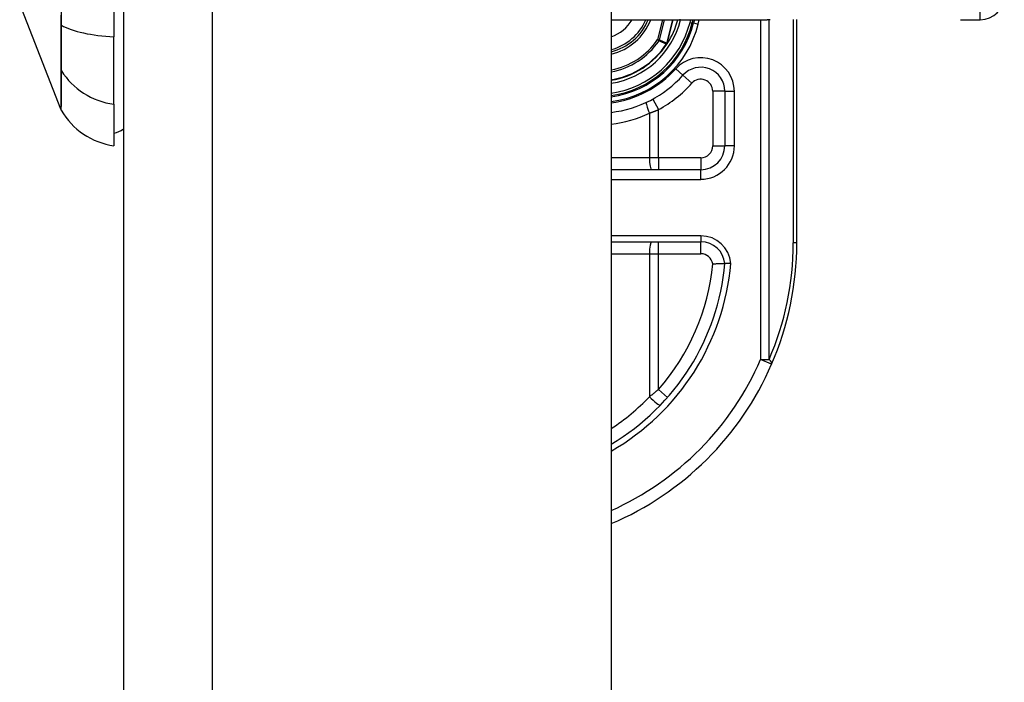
# Model space of a CAD drawing. Header units: inches. Extents: x 2.3 to 72.2, y 3.3 to 39.4.
# Tile 65 of 76: x 34.9 to 36.5, y 10.3 to 11.4. Entities that reach past the tile are written whole.
import ezdxf

# ---------------------------------------------------------------- set-up
doc = ezdxf.new("R2010")
doc.units = ezdxf.units.IN
doc.header["$MEASUREMENT"] = 0
doc.layers.add('Visible Edges(ANSI)', color=7, linetype='Continuous', lineweight=25)
doc.layers.add('Visible Tangent Edges(ANSI)', color=7, linetype='Continuous', lineweight=25)

msp = doc.modelspace()

# ---------------------------------------------------------------- linework, layer by layer
at = {"layer": 'Visible Edges(ANSI)'}
for p, q in [((35.1039, 27.2221), (35.1039, 7.7111)), ((35.9039, 27.2221), (35.9039, 7.7111)), ((35.0882, 12.2269), (35.0882, 11.4034)), ((35.0013, 11.2843), (34.9336, 11.4582)), ((35.9039, 11.4313), (36.1599, 11.4313)), ((36.037, 11.4259), (36.0384, 11.4313)), ((36.0404, 11.4313), (36.0391, 11.4261)), ((36.2084, 11.0651), (36.2084, 11.4316)), ((36.4769, 11.4313), (36.5094, 11.4313)), ((35.0882, 11.2926), (35.0882, 11.4034)), ((35.9958, 11.392), (35.9951, 11.3912)), ((36.0903, 11.3139), (36.0903, 11.2246)), ((35.0882, 11.2926), (35.0882, 11.2246)), ((36.0509, 11.1852), (35.9039, 11.1852)), ((35.9039, 11.0671), (36.0511, 11.0671))]:
    msp.add_line(p, q, dxfattribs=at)
at = {"layer": 'Visible Edges(ANSI)', "flags": 128}
for points in [[(35.9959, 11.392), (35.9958, 11.392), (35.9958, 11.392), (35.9957, 11.3919), (35.9957, 11.3919), (35.9957, 11.3919), (35.9956, 11.3918), (35.9956, 11.3918), (35.9955, 11.3918), (35.9955, 11.3917), (35.9954, 11.3917), (35.9954, 11.3917), (35.9954, 11.3917), (35.9953, 11.3916), (35.9953, 11.3916), (35.9952, 11.3916), (35.9952, 11.3916), (35.9951, 11.3915), (35.9951, 11.3915), (35.995, 11.3915), (35.995, 11.3915), (35.9949, 11.3915), (35.9949, 11.3914), (35.9949, 11.3914), (35.9948, 11.3914)], [(35.996, 11.3922), (35.996, 11.3922), (35.996, 11.3922), (35.996, 11.3922), (35.996, 11.3922), (35.996, 11.3922), (35.996, 11.3922), (35.996, 11.3921), (35.996, 11.3921), (35.9959, 11.3921), (35.9959, 11.3921), (35.9959, 11.3921), (35.9959, 11.3921), (35.9959, 11.3921), (35.9959, 11.3921), (35.9959, 11.3921), (35.9959, 11.3921), (35.9959, 11.3921), (35.9959, 11.3921), (35.9959, 11.3921), (35.9959, 11.392), (35.9959, 11.392), (35.9959, 11.392), (35.9959, 11.392), (35.9959, 11.392)], [(36.0705, 11.0311), (36.0718, 11.0311), (36.0731, 11.0312), (36.0744, 11.0312), (36.0756, 11.0312), (36.0769, 11.0313), (36.0781, 11.0313), (36.0792, 11.0313), (36.0804, 11.0313), (36.0815, 11.0313), (36.0825, 11.0314), (36.0835, 11.0314), (36.0845, 11.0314), (36.0854, 11.0314), (36.0862, 11.0314), (36.087, 11.0314), (36.0876, 11.0314), (36.0883, 11.0314), (36.0888, 11.0314), (36.0893, 11.0314), (36.0896, 11.0314), (36.0899, 11.0314), (36.0901, 11.0314), (36.0903, 11.0314), (36.0903, 11.0314)], [(36.1002, 11.0314), (36.0995, 11.0314), (36.0989, 11.0314), (36.0983, 11.0314), (36.0976, 11.0314), (36.097, 11.0314), (36.0964, 11.0314), (36.0958, 11.0314), (36.0953, 11.0314), (36.0947, 11.0314), (36.0942, 11.0314), (36.0937, 11.0314), (36.0932, 11.0314), (36.0928, 11.0314), (36.0924, 11.0314), (36.092, 11.0314), (36.0916, 11.0314), (36.0913, 11.0314), (36.0911, 11.0314), (36.0908, 11.0314), (36.0906, 11.0314), (36.0905, 11.0314), (36.0904, 11.0314), (36.0903, 11.0314), (36.0903, 11.0314)]]:
    msp.add_lwpolyline(points, dxfattribs=at)
at = {"layer": 'Visible Edges(ANSI)'}
for centre, radius, start, end in [((36.5094, 11.4706), 0.0394, 270, 0), ((35.8824, 11.4651), 0.089, 283.9794, 337.6397), ((35.8824, 11.4651), 0.1615, 277.6503, 346.0291), ((35.8824, 11.4651), 0.1595, 277.7468, 345.776), ((35.8824, 11.4651), 0.135, 327.2981, 345.4721), ((35.8824, 11.4651), 0.1348, 279.1773, 326.7398), ((35.8824, 11.4651), 0.187, 276.5969, 318.1031), ((36.0509, 11.3139), 0.0394, 0, 138.1031), ((35.0105, 11.2879), 0.00984, 201.2505, 209.7291), ((35.1045, 11.3415), 0.1181, 209.7291, 262.0587), ((35.0803, 11.2836), 0.0394, 281.537, 306.8699), ((36.0509, 11.2246), 0.0394, 270, 0), ((36.0511, 11.0277), 0.0394, 5.3938, 90), ((35.7084, 11.0651), 0.5, 336.5561, 0), ((35.7084, 11.0651), 0.3834, 300.6602, 354.9569), ((35.7084, 11.0651), 0.5, 293.0167, 336.5561)]:
    msp.add_arc(centre, radius, start, end, dxfattribs=at)
at = {"layer": 'Visible Tangent Edges(ANSI)'}
for p, q in [((35.2499, 7.7111), (35.2499, 27.2221)), ((36.5094, 11.4313), (36.5094, 11.6281)), ((35.0012, 11.4231), (35.0012, 11.4227)), ((35.9883, 11.4313), (35.98, 11.3986)), ((35.983, 11.3978), (35.9915, 11.4313)), ((36.0048, 11.4313), (35.995, 11.3925)), ((35.9952, 11.3924), (36.005, 11.4313)), ((36.0178, 11.4308), (36.016, 11.4313)), ((36.0178, 11.4308), (36.0179, 11.4313)), ((36.0343, 11.4313), (36.0332, 11.4269)), ((36.0332, 11.4269), (36.037, 11.4259)), ((36.0391, 11.4261), (36.0372, 11.4266)), ((36.0391, 11.4261), (36.0468, 11.4242)), ((36.0468, 11.4242), (36.0485, 11.4313)), ((36.1491, 11.4313), (36.1491, 10.874)), ((36.163, 10.874), (36.163, 11.4313)), ((36.2027, 11.4316), (36.2027, 11.0651)), ((35.983, 11.3978), (35.98, 11.3986)), ((35.98, 11.3986), (35.9826, 11.3968)), ((35.9946, 11.3916), (35.9948, 11.3914)), ((35.9948, 11.3919), (35.995, 11.3919)), ((35.9948, 11.3914), (35.9951, 11.3912)), ((35.995, 11.3925), (35.9952, 11.3924)), ((35.0012, 11.3496), (35.0012, 11.3495)), ((36.0216, 11.3402), (36.0099, 11.3508)), ((36.0216, 11.3402), (36.0363, 11.3271)), ((36.0903, 11.3139), (36.0706, 11.3139)), ((36.0706, 11.3139), (36.0706, 11.2246)), ((36.0903, 11.3139), (36.1061, 11.3139)), ((36.1061, 11.2246), (36.1061, 11.3139)), ((35.9722, 11.301), (35.9816, 11.2838)), ((35.9667, 11.2781), (35.9667, 11.2049)), ((35.9816, 11.2049), (35.9816, 11.2838)), ((36.0706, 11.2246), (36.0903, 11.2246)), ((36.1061, 11.2246), (36.0903, 11.2246)), ((35.9667, 11.2049), (35.9039, 11.2049)), ((35.9816, 11.2049), (35.9667, 11.2049)), ((35.9816, 11.2049), (35.9816, 11.1852)), ((36.0509, 11.2049), (35.9816, 11.2049)), ((36.0509, 11.2049), (36.0509, 11.1852)), ((36.0509, 11.1694), (36.0509, 11.1852)), ((35.9039, 11.1694), (36.0509, 11.1694)), ((36.0511, 11.0769), (35.9039, 11.0769)), ((35.9816, 11.0474), (35.9816, 11.0671)), ((36.0511, 11.0769), (36.0511, 11.0671)), ((36.0511, 11.0474), (36.0511, 11.0671)), ((36.2084, 11.0651), (36.2027, 11.0651)), ((35.9039, 11.0474), (35.9667, 11.0474)), ((35.9667, 11.0474), (35.9816, 11.0474)), ((35.9667, 11.0474), (35.9667, 10.8129)), ((35.9816, 11.0474), (36.0511, 11.0474)), ((35.9816, 10.825), (35.9816, 11.0474)), ((36.1491, 10.874), (36.163, 10.874)), ((36.1671, 10.8662), (36.1491, 10.874)), ((35.9816, 10.825), (35.9964, 10.812))]:
    msp.add_line(p, q, dxfattribs=at)
at = {"layer": 'Visible Tangent Edges(ANSI)', "flags": 128}
for points in [[(35.0022, 11.422), (35.0021, 11.4537)], [(35.0012, 11.4389), (35.0012, 11.4231)], [(35.0012, 11.4227), (35.0012, 11.4185), (35.0012, 11.4144), (35.0012, 11.4103), (35.0012, 11.4064), (35.0012, 11.4024), (35.0012, 11.3986), (35.0012, 11.3949), (35.0012, 11.3913), (35.0012, 11.3877), (35.0012, 11.3843), (35.0012, 11.381), (35.0012, 11.3778), (35.0012, 11.3747), (35.0012, 11.3717), (35.0012, 11.3689), (35.0012, 11.3661), (35.0012, 11.3636), (35.0012, 11.3611), (35.0012, 11.3588), (35.0012, 11.3567), (35.0012, 11.3547), (35.0012, 11.3528), (35.0012, 11.3511), (35.0012, 11.3496)], [(35.0022, 11.3475), (35.0022, 11.3491), (35.0022, 11.3508), (35.0022, 11.3526), (35.0022, 11.3546), (35.0022, 11.3568), (35.0022, 11.3591), (35.0022, 11.3616), (35.0022, 11.3642), (35.0022, 11.3669), (35.0022, 11.3698), (35.0022, 11.3729), (35.0022, 11.376), (35.0022, 11.3793), (35.0022, 11.3827), (35.0022, 11.3862), (35.0022, 11.3898), (35.0022, 11.3935), (35.0022, 11.3974), (35.0022, 11.4013), (35.0022, 11.4053), (35.0022, 11.4094), (35.0022, 11.4135), (35.0022, 11.4177), (35.0022, 11.422)], [(36.1646, 11.4313), (36.1599, 11.4313)], [(35.9826, 11.3968), (35.9831, 11.3966), (35.9836, 11.3964), (35.9841, 11.3962), (35.9846, 11.396), (35.9851, 11.3957), (35.9856, 11.3955), (35.9861, 11.3953), (35.9866, 11.3951), (35.9871, 11.3948), (35.9876, 11.3946), (35.9881, 11.3944), (35.9886, 11.3942), (35.9891, 11.394), (35.9896, 11.3938), (35.9901, 11.3935), (35.9906, 11.3933), (35.9911, 11.3931), (35.9916, 11.3929), (35.9921, 11.3927), (35.9926, 11.3924), (35.9931, 11.3922), (35.9936, 11.392), (35.9941, 11.3918), (35.9946, 11.3916)], [(35.995, 11.3925), (35.9945, 11.3927), (35.994, 11.3929), (35.9935, 11.3931), (35.993, 11.3934), (35.9925, 11.3936), (35.992, 11.3938), (35.9915, 11.394), (35.991, 11.3942), (35.9905, 11.3945), (35.99, 11.3947), (35.9895, 11.3949), (35.989, 11.3951), (35.9885, 11.3954), (35.988, 11.3956), (35.9875, 11.3958), (35.987, 11.396), (35.9865, 11.3962), (35.986, 11.3965), (35.9855, 11.3967), (35.985, 11.3969), (35.9845, 11.3971), (35.984, 11.3974), (35.9835, 11.3976), (35.983, 11.3978)], [(35.9948, 11.3919), (35.9948, 11.3919), (35.9948, 11.3919), (35.9948, 11.3919), (35.9948, 11.3919), (35.9948, 11.3919), (35.9947, 11.3918), (35.9947, 11.3918), (35.9947, 11.3918), (35.9947, 11.3918), (35.9947, 11.3918), (35.9947, 11.3918), (35.9947, 11.3918), (35.9947, 11.3917), (35.9947, 11.3917), (35.9946, 11.3917), (35.9946, 11.3917), (35.9946, 11.3917), (35.9946, 11.3917), (35.9946, 11.3916), (35.9946, 11.3916), (35.9946, 11.3916), (35.9946, 11.3916), (35.9946, 11.3916), (35.9946, 11.3916)], [(35.995, 11.3925), (35.995, 11.3925), (35.995, 11.3924), (35.995, 11.3924), (35.995, 11.3924), (35.995, 11.3924), (35.995, 11.3923), (35.995, 11.3923), (35.995, 11.3923), (35.995, 11.3923), (35.9949, 11.3922), (35.9949, 11.3922), (35.9949, 11.3922), (35.9949, 11.3922), (35.9949, 11.3921), (35.9949, 11.3921), (35.9949, 11.3921), (35.9949, 11.3921), (35.9949, 11.3921), (35.9949, 11.392), (35.9949, 11.392), (35.9948, 11.392), (35.9948, 11.392), (35.9948, 11.3919), (35.9948, 11.3919)], [(35.9948, 11.3914), (35.9948, 11.3914), (35.9948, 11.3914), (35.9948, 11.3915), (35.9948, 11.3915), (35.9948, 11.3915), (35.9948, 11.3915), (35.9948, 11.3915), (35.9948, 11.3916), (35.9949, 11.3916), (35.9949, 11.3916), (35.9949, 11.3916), (35.9949, 11.3916), (35.9949, 11.3917), (35.9949, 11.3917), (35.9949, 11.3917), (35.9949, 11.3917), (35.9949, 11.3917), (35.9949, 11.3917), (35.9949, 11.3918), (35.9949, 11.3918), (35.9949, 11.3918), (35.9949, 11.3918), (35.9949, 11.3918), (35.995, 11.3919)], [(35.9948, 11.3919), (35.9948, 11.3919), (35.9948, 11.3919), (35.9948, 11.3919), (35.9948, 11.3918), (35.9948, 11.3918), (35.9948, 11.3918), (35.9948, 11.3918), (35.9948, 11.3917), (35.9948, 11.3917), (35.9948, 11.3917), (35.9948, 11.3917), (35.9948, 11.3917), (35.9948, 11.3916), (35.9948, 11.3916), (35.9948, 11.3916), (35.9948, 11.3916), (35.9948, 11.3916), (35.9948, 11.3915), (35.9948, 11.3915), (35.9948, 11.3915), (35.9948, 11.3915), (35.9948, 11.3914), (35.9948, 11.3914), (35.9948, 11.3914)], [(35.995, 11.3919), (35.995, 11.3919), (35.995, 11.3919), (35.995, 11.3919), (35.995, 11.3919), (35.995, 11.392), (35.995, 11.392), (35.995, 11.392), (35.995, 11.392), (35.995, 11.3921), (35.9951, 11.3921), (35.9951, 11.3921), (35.9951, 11.3921), (35.9951, 11.3922), (35.9951, 11.3922), (35.9951, 11.3922), (35.9951, 11.3922), (35.9951, 11.3923), (35.9951, 11.3923), (35.9951, 11.3923), (35.9951, 11.3923), (35.9951, 11.3924), (35.9952, 11.3924), (35.9952, 11.3924), (35.9952, 11.3924)], [(35.0012, 11.3495), (35.0012, 11.3442), (35.0012, 11.3391), (35.0012, 11.3343), (35.0012, 11.3297), (35.0012, 11.3253), (35.0012, 11.3211), (35.0013, 11.3172), (35.0013, 11.3134), (35.0013, 11.3099), (35.0013, 11.3066), (35.0013, 11.3036), (35.0013, 11.3007), (35.0013, 11.2981), (35.0013, 11.2957), (35.0013, 11.2936), (35.0013, 11.2916), (35.0013, 11.2899), (35.0013, 11.2884), (35.0013, 11.2871), (35.0013, 11.2861), (35.0013, 11.2853), (35.0013, 11.2847), (35.0013, 11.2844), (35.0013, 11.2843)], [(35.0019, 11.283), (35.0019, 11.2831), (35.0019, 11.2834), (35.0019, 11.284), (35.0019, 11.2848), (35.0019, 11.2858), (35.0019, 11.287), (35.0019, 11.2885), (35.002, 11.2902), (35.002, 11.2921), (35.002, 11.2943), (35.002, 11.2966), (35.002, 11.2992), (35.002, 11.302), (35.002, 11.3051), (35.002, 11.3083), (35.002, 11.3118), (35.0021, 11.3155), (35.0021, 11.3194), (35.0021, 11.3236), (35.0021, 11.3279), (35.0021, 11.3325), (35.0021, 11.3373), (35.0021, 11.3423), (35.0022, 11.3475)], [(35.9667, 11.2781), (35.9673, 11.2783), (35.9679, 11.2785), (35.9685, 11.2787), (35.9692, 11.279), (35.9698, 11.2792), (35.9704, 11.2794), (35.971, 11.2797), (35.9717, 11.2799), (35.9723, 11.2801), (35.9729, 11.2804), (35.9735, 11.2806), (35.9742, 11.2808), (35.9748, 11.2811), (35.9754, 11.2813), (35.976, 11.2815), (35.9767, 11.2818), (35.9773, 11.282), (35.9779, 11.2823), (35.9785, 11.2825), (35.9791, 11.2828), (35.9798, 11.283), (35.9804, 11.2833), (35.981, 11.2835), (35.9816, 11.2838)], [(35.9816, 10.825), (35.981, 10.8245), (35.9804, 10.824), (35.9798, 10.8235), (35.9792, 10.823), (35.9785, 10.8224), (35.9779, 10.8219), (35.9773, 10.8214), (35.9767, 10.8209), (35.9761, 10.8204), (35.9754, 10.8199), (35.9748, 10.8194), (35.9742, 10.8189), (35.9736, 10.8184), (35.973, 10.8179), (35.9723, 10.8173), (35.9717, 10.8168), (35.9711, 10.8163), (35.9704, 10.8158), (35.9698, 10.8153), (35.9692, 10.8148), (35.9686, 10.8143), (35.9679, 10.8138), (35.9673, 10.8133), (35.9667, 10.8129)]]:
    msp.add_lwpolyline(points, dxfattribs=at)
at = {"layer": 'Visible Tangent Edges(ANSI)'}
for centre, radius, start, end in [((35.8824, 11.4651), 0.0655, 289.1659, 328.8678), ((35.8824, 11.4651), 0.0855, 284.5694, 336.6625), ((35.8824, 11.4651), 0.0929, 283.3759, 338.6346), ((35.8824, 11.4651), 0.1397, 278.8534, 345.776), ((35.8824, 11.4651), 0.1556, 277.9441, 345.776), ((35.8824, 11.4651), 0.1694, 277.2927, 346.0291), ((35.8824, 11.4651), 0.1181, 280.4852, 325.7195), ((35.8824, 11.4651), 0.1212, 280.2152, 325.7195), ((35.8824, 11.4651), 0.1341, 279.2258, 326.7398), ((36.0509, 11.3139), 0.0551, 0, 138.1031), ((35.8824, 11.4651), 0.1713, 277.2066, 318.1031), ((35.8824, 11.4651), 0.2067, 298.671, 318.1031), ((36.0509, 11.3139), 0.0197, 0, 138.1031), ((35.8787, 11.4651), 0.2067, 277.0086, 295.1856), ((36.0509, 11.2246), 0.0551, 270, 0), ((36.0509, 11.2246), 0.0197, 270, 0), ((36.0511, 11.0277), 0.0492, 4.296, 90), ((35.7223, 11.0651), 0.4803, 336.5561, 0), ((36.0511, 11.0277), 0.0197, 9.8056, 90), ((35.7084, 11.0651), 0.3932, 299.8137, 355.0813), ((35.7084, 11.0651), 0.3637, 318.6896, 354.628), ((35.7084, 11.0651), 0.4803, 294.0181, 336.5561), ((35.7047, 11.0651), 0.3637, 303.2176, 316.0814)]:
    msp.add_arc(centre, radius, start, end, dxfattribs=at)
for centre, major_axis, ratio, start_param, end_param in [((35.0107, 11.4236), (-0.00984, -0.00003), 0.317047, 0.281217, 0.521863), ((35.1045, 11.441), (-0.1181, 0), 0.321806, 0.522838, 1.432195), ((35.98, 11.3986), (0.00162, 0.00359), 0.779727, 4.57537, 4.849408), ((35.0107, 11.3522), (-0.00984, 0.00009), 0.948405, 0.290838, 0.531485), ((35.1045, 11.4034), (-0.1181, 0), 0.946806, 0.522838, 1.432195), ((35.9704, 11.2781), (-0.0084, 0.0178), 0.172316, 0, 1.48994), ((35.9704, 11.2049), (0, -0.0197), 0.189796, 4.712389, 6.283185), ((35.9704, 11.0474), (0, 0.0197), 0.189796, 0, 1.570796), ((36.1491, 10.874), (0.0181, -0.0078), 0.369668, 0, 0.864875), ((35.9704, 10.8129), (0.0142, -0.0137), 0.132897, 4.575244, 6.283185)]:
    msp.add_ellipse(centre, major_axis=major_axis, ratio=ratio, start_param=start_param, end_param=end_param, dxfattribs=at)

doc.saveas('drawing.dxf')
